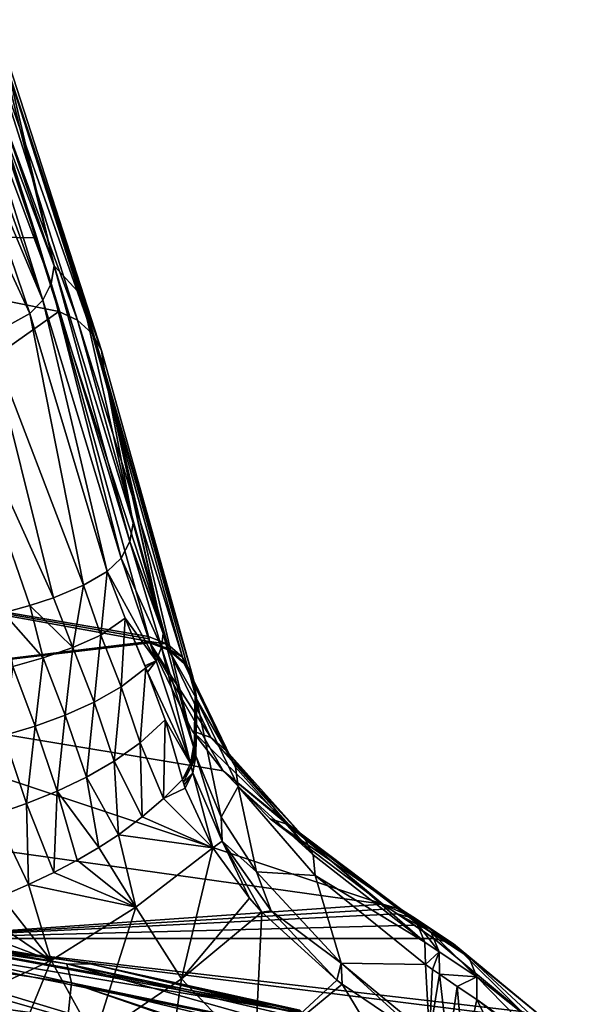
# Model space of a CAD drawing. Header units: millimetres. Extents: x -26 to 26, y -375 to 193.
# Tile 33 of 33: x 13.51 to 23.23, y 169.87 to 187.29. Entities that reach past the tile are written whole.
import ezdxf

# ---------------------------------------------------------------- set-up
doc = ezdxf.new("R2010")
doc.units = ezdxf.units.MM
doc.header["$LTSCALE"] = 26.699852
for name, color, linetype in [('104', 7, 'CONTINUOUS'), ('105', 7, 'CONTINUOUS'), ('106', 7, 'CONTINUOUS'), ('107', 7, 'CONTINUOUS'), ('108', 7, 'CONTINUOUS'), ('109', 7, 'CONTINUOUS'), ('110', 7, 'CONTINUOUS'), ('13', 7, 'CONTINUOUS'), ('18', 7, 'CONTINUOUS'), ('42', 7, 'CONTINUOUS'), ('43', 7, 'CONTINUOUS'), ('44', 7, 'CONTINUOUS'), ('50', 7, 'CONTINUOUS'), ('52', 7, 'CONTINUOUS'), ('54', 7, 'CONTINUOUS'), ('59', 7, 'CONTINUOUS'), ('60', 7, 'CONTINUOUS'), ('61', 7, 'CONTINUOUS'), ('62', 7, 'CONTINUOUS'), ('63', 7, 'CONTINUOUS'), ('81', 7, 'CONTINUOUS'), ('82', 7, 'CONTINUOUS'), ('83', 7, 'CONTINUOUS'), ('84', 7, 'CONTINUOUS'), ('85', 7, 'CONTINUOUS')]:
    doc.layers.add(name, color=color, linetype=linetype)

msp = doc.modelspace()

# ---------------------------------------------------------------- linework, layer by layer
at = {"layer": '104', "color": 7, "linetype": 'CONTINUOUS', "true_color": 0xa2afbf}
for points in [[(14.203, 182.126, 60.703), (13.814, 183.425, 65.356), (12.571, 187.286, 80.304), (14.203, 182.126, 60.703)], [(14.203, 182.126, 60.703), (12.571, 187.286, 80.304), (14.533, 181.973, 60.729), (14.203, 182.126, 60.703)], [(14.533, 181.973, 60.729), (12.571, 187.286, 80.304), (12.934, 186.991, 79.763), (14.533, 181.973, 60.729)], [(14.791, 181.737, 60.818), (14.533, 181.973, 60.729), (12.934, 186.991, 79.763), (14.791, 181.737, 60.818)], [(13.181, 186.754, 79.842), (14.791, 181.737, 60.818), (12.934, 186.991, 79.763), (13.181, 186.754, 79.842)], [(14.956, 181.432, 60.919), (14.791, 181.737, 60.818), (13.181, 186.754, 79.842), (14.956, 181.432, 60.919)], [(13.338, 186.451, 79.929), (14.956, 181.432, 60.919), (13.181, 186.754, 79.842), (13.338, 186.451, 79.929)], [(13.338, 186.261, 80.619), (14.956, 181.432, 60.919), (13.338, 186.451, 79.929), (13.338, 186.261, 80.619)], [(13.338, 186.261, 80.619), (14.609, 182.4, 65.705), (14.956, 181.432, 60.919), (13.338, 186.261, 80.619)], [(14.609, 182.4, 65.705), (15.005, 181.102, 61.063), (14.956, 181.432, 60.919), (14.609, 182.4, 65.705)], [(15.785, 176.376, 41.843), (14.203, 182.126, 60.703), (16.121, 176.242, 41.916), (15.785, 176.376, 41.843)], [(14.203, 182.126, 60.703), (14.533, 181.973, 60.729), (16.121, 176.242, 41.916), (14.203, 182.126, 60.703)], [(14.533, 181.973, 60.729), (14.791, 181.737, 60.818), (16.389, 176.009, 42.015), (14.533, 181.973, 60.729)], [(16.121, 176.242, 41.916), (14.533, 181.973, 60.729), (16.389, 176.009, 42.015), (16.121, 176.242, 41.916)], [(14.791, 181.737, 60.818), (14.956, 181.432, 60.919), (16.56, 175.702, 42.129), (14.791, 181.737, 60.818)], [(16.389, 176.009, 42.015), (14.791, 181.737, 60.818), (16.56, 175.702, 42.129), (16.389, 176.009, 42.015)], [(14.956, 181.432, 60.919), (15.005, 181.102, 61.063), (16.56, 175.702, 42.129), (14.956, 181.432, 60.919)], [(15.005, 181.102, 61.063), (16.614, 175.357, 42.247), (16.56, 175.702, 42.129), (15.005, 181.102, 61.063)]]:
    msp.add_3dface(points, dxfattribs=at)
at = {"layer": '105', "color": 7, "linetype": 'CONTINUOUS', "true_color": 0xa2afbf}
for points in [[(15.808, 176.288, 41.574), (15.797, 176.332, 41.708), (15.785, 176.376, 41.843), (15.808, 176.288, 41.574)], [(15.808, 176.288, 41.574), (15.785, 176.376, 41.843), (16.121, 176.242, 41.916), (15.808, 176.288, 41.574)], [(15.808, 176.288, 41.574), (16.121, 176.242, 41.916), (16.144, 176.155, 41.647), (15.808, 176.288, 41.574)], [(16.121, 176.242, 41.916), (16.389, 176.009, 42.015), (16.144, 176.155, 41.647), (16.121, 176.242, 41.916)], [(16.144, 176.155, 41.647), (16.389, 176.009, 42.015), (16.412, 175.922, 41.747), (16.144, 176.155, 41.647)], [(16.389, 176.009, 42.015), (16.56, 175.702, 42.129), (16.412, 175.922, 41.747), (16.389, 176.009, 42.015)], [(16.412, 175.922, 41.747), (16.56, 175.702, 42.129), (16.583, 175.616, 41.863), (16.412, 175.922, 41.747)], [(16.56, 175.702, 42.129), (16.614, 175.357, 42.247), (16.583, 175.616, 41.863), (16.56, 175.702, 42.129)], [(16.614, 175.357, 42.247), (16.626, 175.313, 42.113), (16.583, 175.616, 41.863), (16.614, 175.357, 42.247)], [(16.626, 175.313, 42.113), (16.638, 175.27, 41.981), (16.583, 175.616, 41.863), (16.626, 175.313, 42.113)]]:
    msp.add_3dface(points, dxfattribs=at)
at = {"layer": '106', "color": 7, "linetype": 'CONTINUOUS', "true_color": 0xa2afbf}
for points in [[(15.814, 176.266, 41.504), (15.808, 176.288, 41.574), (16.144, 176.155, 41.647), (15.814, 176.266, 41.504)], [(15.814, 176.266, 41.504), (16.144, 176.155, 41.647), (16.15, 176.132, 41.578), (15.814, 176.266, 41.504)], [(16.144, 176.155, 41.647), (16.412, 175.922, 41.747), (16.15, 176.132, 41.578), (16.144, 176.155, 41.647)], [(16.15, 176.132, 41.578), (16.412, 175.922, 41.747), (16.418, 175.899, 41.678), (16.15, 176.132, 41.578)], [(16.412, 175.922, 41.747), (16.583, 175.616, 41.863), (16.418, 175.899, 41.678), (16.412, 175.922, 41.747)], [(16.418, 175.899, 41.678), (16.583, 175.616, 41.863), (16.589, 175.593, 41.793), (16.418, 175.899, 41.678)], [(16.583, 175.616, 41.863), (16.638, 175.27, 41.981), (16.589, 175.593, 41.793), (16.583, 175.616, 41.863)], [(16.638, 175.27, 41.981), (16.644, 175.248, 41.911), (16.589, 175.593, 41.793), (16.638, 175.27, 41.981)]]:
    msp.add_3dface(points, dxfattribs=at)
at = {"layer": '107', "color": 7, "linetype": 'CONTINUOUS', "true_color": 0xa2afbf}
for points in [[(16.557, 174.707, 36.802), (15.814, 176.266, 41.504), (16.89, 174.588, 36.919), (16.557, 174.707, 36.802)], [(15.814, 176.266, 41.504), (16.15, 176.132, 41.578), (16.89, 174.588, 36.919), (15.814, 176.266, 41.504)], [(16.15, 176.132, 41.578), (16.418, 175.899, 41.678), (17.155, 174.366, 37.055), (16.15, 176.132, 41.578)], [(16.15, 176.132, 41.578), (17.155, 174.366, 37.055), (16.89, 174.588, 36.919), (16.15, 176.132, 41.578)], [(16.418, 175.899, 41.678), (16.589, 175.593, 41.793), (17.324, 174.066, 37.196), (16.418, 175.899, 41.678)], [(16.418, 175.899, 41.678), (17.324, 174.066, 37.196), (17.155, 174.366, 37.055), (16.418, 175.899, 41.678)], [(16.589, 175.593, 41.793), (16.644, 175.248, 41.911), (17.324, 174.066, 37.196), (16.589, 175.593, 41.793)], [(16.644, 175.248, 41.911), (17.376, 173.72, 37.324), (17.324, 174.066, 37.196), (16.644, 175.248, 41.911)], [(17.106, 173.998, 34.706), (16.557, 174.707, 36.802), (18.273, 173.045, 32.399), (17.106, 173.998, 34.706)], [(18.273, 173.045, 32.399), (16.557, 174.707, 36.802), (16.89, 174.588, 36.919), (18.273, 173.045, 32.399)], [(18.538, 172.822, 32.577), (18.273, 173.045, 32.399), (16.89, 174.588, 36.919), (18.538, 172.822, 32.577)], [(17.155, 174.366, 37.055), (18.538, 172.822, 32.577), (16.89, 174.588, 36.919), (17.155, 174.366, 37.055)], [(18.698, 172.511, 32.746), (18.538, 172.822, 32.577), (17.155, 174.366, 37.055), (18.698, 172.511, 32.746)], [(17.324, 174.066, 37.196), (18.698, 172.511, 32.746), (17.155, 174.366, 37.055), (17.324, 174.066, 37.196)], [(17.938, 173.152, 32.234), (17.106, 173.998, 34.706), (18.273, 173.045, 32.399), (17.938, 173.152, 32.234)], [(17.376, 173.72, 37.324), (18.698, 172.511, 32.746), (17.324, 174.066, 37.196), (17.376, 173.72, 37.324)], [(17.376, 173.72, 37.324), (18.736, 172.15, 32.885), (18.698, 172.511, 32.746), (17.376, 173.72, 37.324)], [(19.929, 171.639, 27.889), (17.938, 173.152, 32.234), (20.269, 171.54, 28.11), (19.929, 171.639, 27.889)], [(17.938, 173.152, 32.234), (18.273, 173.045, 32.399), (20.269, 171.54, 28.11), (17.938, 173.152, 32.234)], [(18.273, 173.045, 32.399), (18.538, 172.822, 32.577), (20.53, 171.305, 28.336), (18.273, 173.045, 32.399)], [(20.269, 171.54, 28.11), (18.273, 173.045, 32.399), (20.53, 171.305, 28.336), (20.269, 171.54, 28.11)], [(18.538, 172.822, 32.577), (18.698, 172.511, 32.746), (20.675, 170.967, 28.534), (18.538, 172.822, 32.577)], [(20.53, 171.305, 28.336), (18.538, 172.822, 32.577), (20.675, 170.967, 28.534), (20.53, 171.305, 28.336)], [(18.698, 172.511, 32.746), (18.736, 172.15, 32.885), (20.675, 170.967, 28.534), (18.698, 172.511, 32.746)], [(18.736, 172.15, 32.885), (20.683, 170.574, 28.677), (20.675, 170.967, 28.534), (18.736, 172.15, 32.885)]]:
    msp.add_3dface(points, dxfattribs=at)
at = {"layer": '108', "color": 7, "linetype": 'CONTINUOUS', "true_color": 0xa2afbf}
for points in [[(19.929, 171.639, 27.889), (20.184, 171.472, 27.417), (20.054, 171.556, 27.654), (19.929, 171.639, 27.889)], [(20.184, 171.472, 27.417), (19.929, 171.639, 27.889), (20.526, 171.375, 27.646), (20.184, 171.472, 27.417)], [(19.929, 171.639, 27.889), (20.269, 171.54, 28.11), (20.526, 171.375, 27.646), (19.929, 171.639, 27.889)], [(20.269, 171.54, 28.11), (20.53, 171.305, 28.336), (20.787, 171.138, 27.88), (20.269, 171.54, 28.11)], [(20.526, 171.375, 27.646), (20.269, 171.54, 28.11), (20.787, 171.138, 27.88), (20.526, 171.375, 27.646)], [(20.53, 171.305, 28.336), (20.675, 170.967, 28.534), (20.929, 170.797, 28.085), (20.53, 171.305, 28.336)], [(20.787, 171.138, 27.88), (20.53, 171.305, 28.336), (20.929, 170.797, 28.085), (20.787, 171.138, 27.88)], [(20.675, 170.967, 28.534), (20.683, 170.574, 28.677), (20.929, 170.797, 28.085), (20.675, 170.967, 28.534)], [(20.683, 170.574, 28.677), (20.806, 170.488, 28.455), (20.929, 170.797, 28.085), (20.683, 170.574, 28.677)], [(20.806, 170.488, 28.455), (20.932, 170.4, 28.231), (20.929, 170.797, 28.085), (20.806, 170.488, 28.455)]]:
    msp.add_3dface(points, dxfattribs=at)
at = {"layer": '109', "color": 7, "linetype": 'CONTINUOUS', "true_color": 0xa2afbf}
for points in [[(20.834, 171.036, 26.229), (20.491, 171.268, 26.858), (20.184, 171.472, 27.417), (20.834, 171.036, 26.229)], [(20.834, 171.036, 26.229), (20.184, 171.472, 27.417), (21.183, 170.94, 26.457), (20.834, 171.036, 26.229)], [(20.184, 171.472, 27.417), (20.526, 171.375, 27.646), (21.183, 170.94, 26.457), (20.184, 171.472, 27.417)], [(20.526, 171.375, 27.646), (20.787, 171.138, 27.88), (21.449, 170.702, 26.693), (20.526, 171.375, 27.646)], [(21.183, 170.94, 26.457), (20.526, 171.375, 27.646), (21.449, 170.702, 26.693), (21.183, 170.94, 26.457)], [(20.787, 171.138, 27.88), (20.929, 170.797, 28.085), (21.592, 170.357, 26.902), (20.787, 171.138, 27.88)], [(21.449, 170.702, 26.693), (20.787, 171.138, 27.88), (21.592, 170.357, 26.902), (21.449, 170.702, 26.693)], [(20.929, 170.797, 28.085), (20.932, 170.4, 28.231), (21.592, 170.357, 26.902), (20.929, 170.797, 28.085)], [(20.932, 170.4, 28.231), (21.243, 170.186, 27.678), (21.592, 170.357, 26.902), (20.932, 170.4, 28.231)], [(21.243, 170.186, 27.678), (21.591, 169.957, 27.052), (21.592, 170.357, 26.902), (21.243, 170.186, 27.678)]]:
    msp.add_3dface(points, dxfattribs=at)
at = {"layer": '110', "color": 7, "linetype": 'CONTINUOUS', "true_color": 0xa2afbf}
for points in [[(22.383, 169.742, 22.777), (20.834, 171.036, 26.229), (21.183, 170.94, 26.457), (22.383, 169.742, 22.777)], [(22.383, 169.742, 22.777), (21.183, 170.94, 26.457), (22.756, 169.636, 22.934), (22.383, 169.742, 22.777)], [(21.183, 170.94, 26.457), (21.449, 170.702, 26.693), (23.042, 169.403, 23.128), (21.183, 170.94, 26.457)], [(21.183, 170.94, 26.457), (23.042, 169.403, 23.128), (22.756, 169.636, 22.934), (21.183, 170.94, 26.457)], [(21.449, 170.702, 26.693), (21.592, 170.357, 26.902), (23.208, 169.068, 23.315), (21.449, 170.702, 26.693)], [(21.449, 170.702, 26.693), (23.208, 169.068, 23.315), (23.042, 169.403, 23.128), (21.449, 170.702, 26.693)], [(21.591, 169.957, 27.052), (23.227, 168.682, 23.476), (21.592, 170.357, 26.902), (21.591, 169.957, 27.052)], [(21.592, 170.357, 26.902), (23.227, 168.682, 23.476), (23.208, 169.068, 23.315), (21.592, 170.357, 26.902)], [(21.591, 169.957, 27.052), (22.712, 169.143, 24.765), (23.227, 168.682, 23.476), (21.591, 169.957, 27.052)]]:
    msp.add_3dface(points, dxfattribs=at)
at = {"layer": '13', "color": 7, "linetype": 'CONTINUOUS', "true_color": 0xa2afbf}
for points in [[(9.322, 171.243, 214.019), (9.383, 171.419, 230.482), (18.463, 169.725, 220.116), (9.322, 171.243, 214.019)], [(14.781, 170.579, 228.456), (18.462, 169.768, 226.29), (9.383, 171.419, 230.482), (14.781, 170.579, 228.456)], [(9.383, 171.419, 230.482), (18.462, 169.768, 226.29), (18.463, 169.725, 220.116), (9.383, 171.419, 230.482)], [(10.555, 171.27, 230.135), (14.781, 170.579, 228.456), (9.383, 171.419, 230.482), (10.555, 171.27, 230.135)], [(9.322, 169.86, 197.668), (9.322, 171.243, 214.019), (18.462, 168.475, 200.732), (9.322, 169.86, 197.668)], [(18.462, 168.475, 200.732), (9.322, 171.243, 214.019), (18.462, 169.403, 211.912), (18.462, 168.475, 200.732)], [(18.462, 169.403, 211.912), (9.322, 171.243, 214.019), (18.463, 169.725, 220.116), (18.462, 169.403, 211.912)]]:
    msp.add_3dface(points, dxfattribs=at)
at = {"layer": '18', "color": 7, "linetype": 'CONTINUOUS', "true_color": 0xa2afbf}
for points in [[(14.343, 170.585, 230.121), (10.555, 171.27, 230.135), (9.79, 171.279, 231.798), (14.343, 170.585, 230.121)], [(14.343, 170.585, 230.121), (9.79, 171.279, 231.798), (14.427, 170.248, 231.498), (14.343, 170.585, 230.121)], [(14.427, 170.248, 231.498), (9.79, 171.279, 231.798), (9.839, 170.929, 233.17), (14.427, 170.248, 231.498)], [(14.781, 170.579, 228.456), (10.555, 171.27, 230.135), (14.343, 170.585, 230.121), (14.781, 170.579, 228.456)], [(9.839, 170.929, 233.17), (9.783, 170.274, 234.428), (14.362, 169.628, 232.79), (9.839, 170.929, 233.17)], [(14.427, 170.248, 231.498), (9.839, 170.929, 233.17), (14.362, 169.628, 232.79), (14.427, 170.248, 231.498)], [(18.541, 169.687, 227.786), (14.781, 170.579, 228.456), (14.343, 170.585, 230.121), (18.541, 169.687, 227.786)], [(18.606, 169.593, 228.324), (14.343, 170.585, 230.121), (18.678, 169.364, 229.164), (18.606, 169.593, 228.324)], [(14.343, 170.585, 230.121), (18.606, 169.593, 228.324), (18.541, 169.687, 227.786), (14.343, 170.585, 230.121)], [(18.678, 169.364, 229.164), (14.343, 170.585, 230.121), (14.427, 170.248, 231.498), (18.678, 169.364, 229.164)], [(18.462, 169.768, 226.29), (14.781, 170.579, 228.456), (18.472, 169.76, 226.793), (18.462, 169.768, 226.29)], [(18.495, 169.739, 227.255), (14.781, 170.579, 228.456), (18.541, 169.687, 227.786), (18.495, 169.739, 227.255)], [(14.781, 170.579, 228.456), (18.495, 169.739, 227.255), (18.472, 169.76, 226.793), (14.781, 170.579, 228.456)], [(9.783, 170.274, 234.428), (10.335, 169.342, 235.374), (14.362, 169.628, 232.79), (9.783, 170.274, 234.428)], [(14.427, 170.248, 231.498), (14.362, 169.628, 232.79), (18.633, 168.788, 230.498), (14.427, 170.248, 231.498)], [(18.678, 169.364, 229.164), (14.427, 170.248, 231.498), (18.682, 169.326, 229.274), (18.678, 169.364, 229.164)], [(14.427, 170.248, 231.498), (18.633, 168.788, 230.498), (18.642, 168.837, 230.403), (14.427, 170.248, 231.498)], [(14.427, 170.248, 231.498), (18.642, 168.837, 230.403), (18.686, 169.225, 229.546), (14.427, 170.248, 231.498)], [(18.682, 169.326, 229.274), (14.427, 170.248, 231.498), (18.686, 169.225, 229.546), (18.682, 169.326, 229.274)]]:
    msp.add_3dface(points, dxfattribs=at)
at = {"layer": '42', "color": 7, "linetype": 'CONTINUOUS', "true_color": 0xa2afbf}
for points in [[(13.814, 183.425, 65.356), (7.171, 183.537, 60.252), (12.571, 187.286, 80.304), (13.814, 183.425, 65.356)], [(14.203, 182.126, 60.703), (7.967, 177.708, 41.112), (7.171, 183.537, 60.252), (14.203, 182.126, 60.703)], [(14.203, 182.126, 60.703), (7.171, 183.537, 60.252), (13.814, 183.425, 65.356), (14.203, 182.126, 60.703)], [(15.785, 176.376, 41.843), (7.967, 177.708, 41.112), (14.203, 182.126, 60.703), (15.785, 176.376, 41.843)], [(15.808, 176.288, 41.574), (7.967, 177.708, 41.112), (15.797, 176.332, 41.708), (15.808, 176.288, 41.574)], [(15.797, 176.332, 41.708), (7.967, 177.708, 41.112), (15.785, 176.376, 41.843), (15.797, 176.332, 41.708)]]:
    msp.add_3dface(points, dxfattribs=at)
at = {"layer": '43', "color": 7, "linetype": 'CONTINUOUS', "true_color": 0xa2afbf}
for points in [[(7.967, 177.708, 41.112), (15.808, 176.288, 41.574), (8.607, 175.416, 34.236), (7.967, 177.708, 41.112)], [(15.814, 176.266, 41.504), (8.607, 175.416, 34.236), (15.808, 176.288, 41.574), (15.814, 176.266, 41.504)], [(17.106, 173.998, 34.706), (8.607, 175.416, 34.236), (15.814, 176.266, 41.504), (17.106, 173.998, 34.706)], [(16.557, 174.707, 36.802), (17.106, 173.998, 34.706), (15.814, 176.266, 41.504), (16.557, 174.707, 36.802)], [(8.607, 175.416, 34.236), (17.106, 173.998, 34.706), (19.929, 171.639, 27.889), (8.607, 175.416, 34.236)], [(10.013, 173.033, 27.391), (8.607, 175.416, 34.236), (19.929, 171.639, 27.889), (10.013, 173.033, 27.391)], [(19.929, 171.639, 27.889), (17.106, 173.998, 34.706), (17.938, 173.152, 32.234), (19.929, 171.639, 27.889)]]:
    msp.add_3dface(points, dxfattribs=at)
at = {"layer": '44', "color": 7, "linetype": 'CONTINUOUS', "true_color": 0xa2afbf}
for points in [[(10.013, 173.033, 27.391), (19.929, 171.639, 27.889), (11.294, 171.032, 21.909), (10.013, 173.033, 27.391)], [(11.294, 171.032, 21.909), (19.929, 171.639, 27.889), (20.054, 171.556, 27.654), (11.294, 171.032, 21.909)], [(20.184, 171.472, 27.417), (11.294, 171.032, 21.909), (20.054, 171.556, 27.654), (20.184, 171.472, 27.417)], [(20.491, 171.268, 26.858), (11.294, 171.032, 21.909), (20.184, 171.472, 27.417), (20.491, 171.268, 26.858)], [(20.834, 171.036, 26.229), (11.294, 171.032, 21.909), (20.491, 171.268, 26.858), (20.834, 171.036, 26.229)], [(22.383, 169.742, 22.777), (11.294, 171.032, 21.909), (20.834, 171.036, 26.229), (22.383, 169.742, 22.777)], [(22.494, 169.626, 22.467), (11.294, 171.032, 21.909), (22.383, 169.742, 22.777), (22.494, 169.626, 22.467)], [(11.294, 171.032, 21.909), (22.494, 169.626, 22.467), (11.926, 168.97, 16.443), (11.294, 171.032, 21.909)]]:
    msp.add_3dface(points, dxfattribs=at)
at = {"layer": '50', "color": 7, "linetype": 'CONTINUOUS', "true_color": 0xa2afbf}
for points in [[(16.39, 173.846, 42.895), (16.055, 173.51, 43.239), (16.438, 173.691, 42.404), (16.39, 173.846, 42.895)], [(16.405, 173.797, 42.739), (16.39, 173.846, 42.895), (16.438, 173.691, 42.404), (16.405, 173.797, 42.739)], [(16.055, 173.51, 43.239), (16.927, 172.636, 39.124), (16.438, 173.691, 42.404), (16.055, 173.51, 43.239)], [(16.421, 173.744, 42.571), (16.405, 173.797, 42.739), (16.438, 173.691, 42.404), (16.421, 173.744, 42.571)], [(15.676, 173.183, 43.572), (16.927, 172.636, 39.124), (16.055, 173.51, 43.239), (15.676, 173.183, 43.572)], [(15.255, 172.87, 43.893), (16.927, 172.636, 39.124), (15.676, 173.183, 43.572), (15.255, 172.87, 43.893)], [(14.907, 172.641, 44.127), (15.563, 171.588, 40.806), (15.255, 172.87, 43.893), (14.907, 172.641, 44.127)], [(15.563, 171.588, 40.806), (16.927, 172.636, 39.124), (15.255, 172.87, 43.893), (15.563, 171.588, 40.806)], [(14.527, 172.417, 44.356), (15.563, 171.588, 40.806), (14.907, 172.641, 44.127), (14.527, 172.417, 44.356)], [(15.563, 171.588, 40.806), (16.371, 170.322, 37.403), (16.927, 172.636, 39.124), (15.563, 171.588, 40.806)], [(16.927, 172.636, 39.124), (16.371, 170.322, 37.403), (17.572, 171.748, 36.388), (16.927, 172.636, 39.124)], [(14.115, 172.199, 44.579), (15.563, 171.588, 40.806), (14.527, 172.417, 44.356), (14.115, 172.199, 44.579)], [(13.668, 171.986, 44.797), (15.563, 171.588, 40.806), (14.115, 172.199, 44.579), (13.668, 171.986, 44.797)], [(13.184, 171.779, 45.008), (14.068, 170.643, 41.937), (13.668, 171.986, 44.797), (13.184, 171.779, 45.008)], [(14.068, 170.643, 41.937), (15.563, 171.588, 40.806), (13.668, 171.986, 44.797), (14.068, 170.643, 41.937)], [(12.662, 171.58, 45.212), (14.068, 170.643, 41.937), (13.184, 171.779, 45.008), (12.662, 171.58, 45.212)], [(16.371, 170.322, 37.403), (17.793, 171.499, 35.621), (17.572, 171.748, 36.388), (16.371, 170.322, 37.403)], [(12.097, 171.388, 45.408), (14.068, 170.643, 41.937), (12.662, 171.58, 45.212), (12.097, 171.388, 45.408)], [(14.068, 170.643, 41.937), (14.826, 169.266, 38.861), (15.563, 171.588, 40.806), (14.068, 170.643, 41.937)], [(14.826, 169.266, 38.861), (16.371, 170.322, 37.403), (15.563, 171.588, 40.806), (14.826, 169.266, 38.861)], [(12.412, 169.876, 42.855), (14.068, 170.643, 41.937), (12.097, 171.388, 45.408), (12.412, 169.876, 42.855)], [(16.371, 170.322, 37.403), (17.668, 168.955, 33.752), (17.793, 171.499, 35.621), (16.371, 170.322, 37.403)], [(17.793, 171.499, 35.621), (17.668, 168.955, 33.752), (19.12, 170.294, 31.917), (17.793, 171.499, 35.621)], [(12.412, 169.876, 42.855), (13.129, 168.363, 40.106), (14.068, 170.643, 41.937), (12.412, 169.876, 42.855)], [(13.129, 168.363, 40.106), (14.826, 169.266, 38.861), (14.068, 170.643, 41.937), (13.129, 168.363, 40.106)], [(14.826, 169.266, 38.861), (16.004, 167.801, 35.575), (16.371, 170.322, 37.403), (14.826, 169.266, 38.861)], [(16.004, 167.801, 35.575), (17.668, 168.955, 33.752), (16.371, 170.322, 37.403), (16.004, 167.801, 35.575)], [(17.668, 168.955, 33.752), (19.211, 170.224, 31.701), (19.12, 170.294, 31.917), (17.668, 168.955, 33.752)], [(17.668, 168.955, 33.752), (20.136, 168.697, 29.398), (19.211, 170.224, 31.701), (17.668, 168.955, 33.752)], [(19.211, 170.224, 31.701), (20.136, 168.697, 29.398), (20.728, 169.198, 28.539), (19.211, 170.224, 31.701)]]:
    msp.add_3dface(points, dxfattribs=at)
at = {"layer": '52', "color": 7, "linetype": 'CONTINUOUS', "true_color": 0xa2afbf}
for points in [[(14.943, 176.402, 52.559), (15.058, 177.523, 55.355), (14.637, 177.281, 55.426), (14.943, 176.402, 52.559)], [(14.943, 176.402, 52.559), (15.376, 176.697, 52.493), (15.058, 177.523, 55.355), (14.943, 176.402, 52.559)], [(14.107, 177.062, 55.492), (14.449, 176.179, 52.669), (14.637, 177.281, 55.426), (14.107, 177.062, 55.492)], [(14.449, 176.179, 52.669), (14.943, 176.402, 52.559), (14.637, 177.281, 55.426), (14.449, 176.179, 52.669)], [(13.692, 176.926, 55.532), (14.449, 176.179, 52.669), (14.107, 177.062, 55.492), (13.692, 176.926, 55.532)], [(13.223, 176.796, 55.57), (13.928, 175.997, 52.758), (13.692, 176.926, 55.532), (13.223, 176.796, 55.57)], [(13.39, 175.843, 52.834), (13.928, 175.997, 52.758), (13.223, 176.796, 55.57), (13.39, 175.843, 52.834)], [(13.928, 175.997, 52.758), (14.449, 176.179, 52.669), (13.692, 176.926, 55.532), (13.928, 175.997, 52.758)], [(14.943, 176.402, 52.559), (15.303, 175.484, 49.663), (15.376, 176.697, 52.493), (14.943, 176.402, 52.559)], [(15.303, 175.484, 49.663), (15.739, 175.822, 49.435), (15.376, 176.697, 52.493), (15.303, 175.484, 49.663)], [(15.739, 175.822, 49.435), (15.723, 175.859, 49.567), (15.376, 176.697, 52.493), (15.739, 175.822, 49.435)], [(14.449, 176.179, 52.669), (14.825, 175.212, 49.846), (14.943, 176.402, 52.559), (14.449, 176.179, 52.669)], [(14.825, 175.212, 49.846), (15.303, 175.484, 49.663), (14.943, 176.402, 52.559), (14.825, 175.212, 49.846)], [(13.928, 175.997, 52.758), (14.316, 174.985, 49.999), (14.449, 176.179, 52.669), (13.928, 175.997, 52.758)], [(14.316, 174.985, 49.999), (14.825, 175.212, 49.846), (14.449, 176.179, 52.669), (14.316, 174.985, 49.999)], [(13.39, 175.843, 52.834), (13.784, 174.791, 50.129), (13.928, 175.997, 52.758), (13.39, 175.843, 52.834)], [(13.784, 174.791, 50.129), (14.316, 174.985, 49.999), (13.928, 175.997, 52.758), (13.784, 174.791, 50.129)], [(13.233, 174.623, 50.243), (13.784, 174.791, 50.129), (13.39, 175.843, 52.834), (13.233, 174.623, 50.243)], [(15.303, 175.484, 49.663), (15.639, 174.497, 46.614), (15.739, 175.822, 49.435), (15.303, 175.484, 49.663)], [(15.639, 174.497, 46.614), (16.081, 174.901, 46.265), (15.739, 175.822, 49.435), (15.639, 174.497, 46.614)], [(16.081, 174.901, 46.265), (15.772, 175.743, 49.153), (15.739, 175.822, 49.435), (16.081, 174.901, 46.265)], [(14.825, 175.212, 49.846), (15.18, 174.171, 46.89), (15.303, 175.484, 49.663), (14.825, 175.212, 49.846)], [(15.18, 174.171, 46.89), (15.639, 174.497, 46.614), (15.303, 175.484, 49.663), (15.18, 174.171, 46.89)], [(14.316, 174.985, 49.999), (14.689, 173.889, 47.13), (14.825, 175.212, 49.846), (14.316, 174.985, 49.999)], [(14.689, 173.889, 47.13), (15.18, 174.171, 46.89), (14.825, 175.212, 49.846), (14.689, 173.889, 47.13)], [(13.784, 174.791, 50.129), (14.171, 173.641, 47.34), (14.316, 174.985, 49.999), (13.784, 174.791, 50.129)], [(14.171, 173.641, 47.34), (14.689, 173.889, 47.13), (14.316, 174.985, 49.999), (14.171, 173.641, 47.34)], [(15.639, 174.497, 46.614), (16.055, 173.51, 43.239), (16.081, 174.901, 46.265), (15.639, 174.497, 46.614)], [(16.055, 173.51, 43.239), (16.39, 173.846, 42.895), (16.081, 174.901, 46.265), (16.055, 173.51, 43.239)], [(13.233, 174.623, 50.243), (13.632, 173.421, 47.526), (13.784, 174.791, 50.129), (13.233, 174.623, 50.243)], [(13.632, 173.421, 47.526), (14.171, 173.641, 47.34), (13.784, 174.791, 50.129), (13.632, 173.421, 47.526)], [(13.074, 173.227, 47.691), (13.632, 173.421, 47.526), (13.233, 174.623, 50.243), (13.074, 173.227, 47.691)], [(15.18, 174.171, 46.89), (15.676, 173.183, 43.572), (15.639, 174.497, 46.614), (15.18, 174.171, 46.89)], [(15.676, 173.183, 43.572), (16.055, 173.51, 43.239), (15.639, 174.497, 46.614), (15.676, 173.183, 43.572)], [(14.689, 173.889, 47.13), (15.255, 172.87, 43.893), (15.18, 174.171, 46.89), (14.689, 173.889, 47.13)], [(15.255, 172.87, 43.893), (15.676, 173.183, 43.572), (15.18, 174.171, 46.89), (15.255, 172.87, 43.893)], [(14.171, 173.641, 47.34), (14.907, 172.641, 44.127), (14.689, 173.889, 47.13), (14.171, 173.641, 47.34)], [(14.907, 172.641, 44.127), (15.255, 172.87, 43.893), (14.689, 173.889, 47.13), (14.907, 172.641, 44.127)], [(13.632, 173.421, 47.526), (14.115, 172.199, 44.579), (14.171, 173.641, 47.34), (13.632, 173.421, 47.526)], [(14.115, 172.199, 44.579), (14.527, 172.417, 44.356), (14.171, 173.641, 47.34), (14.115, 172.199, 44.579)], [(14.527, 172.417, 44.356), (14.907, 172.641, 44.127), (14.171, 173.641, 47.34), (14.527, 172.417, 44.356)], [(13.074, 173.227, 47.691), (13.668, 171.986, 44.797), (13.632, 173.421, 47.526), (13.074, 173.227, 47.691)], [(13.668, 171.986, 44.797), (14.115, 172.199, 44.579), (13.632, 173.421, 47.526), (13.668, 171.986, 44.797)], [(13.184, 171.779, 45.008), (13.668, 171.986, 44.797), (13.074, 173.227, 47.691), (13.184, 171.779, 45.008)]]:
    msp.add_3dface(points, dxfattribs=at)
at = {"layer": '54', "color": 7, "linetype": 'CONTINUOUS', "true_color": 0xa2afbf}
for points in [[(13.691, 182.091, 71.699), (12.319, 186.121, 88.185), (11.944, 185.865, 88.243), (13.691, 182.091, 71.699)], [(12.955, 181.682, 71.806), (13.691, 182.091, 71.699), (11.944, 185.865, 88.243), (12.955, 181.682, 71.806)], [(12.955, 181.682, 71.806), (14.637, 177.281, 55.426), (13.691, 182.091, 71.699), (12.955, 181.682, 71.806)], [(14.637, 177.281, 55.426), (15.058, 177.523, 55.355), (13.691, 182.091, 71.699), (14.637, 177.281, 55.426)], [(12.145, 181.396, 71.881), (14.107, 177.062, 55.492), (12.955, 181.682, 71.806), (12.145, 181.396, 71.881)], [(14.107, 177.062, 55.492), (14.637, 177.281, 55.426), (12.955, 181.682, 71.806), (14.107, 177.062, 55.492)], [(13.223, 176.796, 55.57), (13.692, 176.926, 55.532), (12.145, 181.396, 71.881), (13.223, 176.796, 55.57)], [(13.692, 176.926, 55.532), (14.107, 177.062, 55.492), (12.145, 181.396, 71.881), (13.692, 176.926, 55.532)]]:
    msp.add_3dface(points, dxfattribs=at)
at = {"layer": '59', "color": 7, "linetype": 'CONTINUOUS', "true_color": 0xa2afbf}
for points in [[(12.716, 186.946, 88.033), (14.121, 182.934, 71.516), (13.16, 186.768, 82.72), (12.716, 186.946, 88.033)], [(13.16, 186.768, 82.72), (14.121, 182.934, 71.516), (13.338, 186.261, 80.619), (13.16, 186.768, 82.72)], [(13.338, 186.261, 80.619), (14.121, 182.934, 71.516), (14.609, 182.4, 65.705), (13.338, 186.261, 80.619)], [(14.121, 182.934, 71.516), (15.518, 178.379, 55.14), (14.609, 182.4, 65.705), (14.121, 182.934, 71.516)], [(14.609, 182.4, 65.705), (15.518, 178.379, 55.14), (15.005, 181.102, 61.063), (14.609, 182.4, 65.705)], [(16.595, 174.373, 42.565), (16.614, 175.357, 42.247), (15.005, 181.102, 61.063), (16.595, 174.373, 42.565)], [(16.582, 174.425, 42.723), (16.595, 174.373, 42.565), (15.005, 181.102, 61.063), (16.582, 174.425, 42.723)], [(16.048, 176.429, 48.951), (16.582, 174.425, 42.723), (15.005, 181.102, 61.063), (16.048, 176.429, 48.951)], [(16.013, 176.56, 49.359), (16.048, 176.429, 48.951), (15.005, 181.102, 61.063), (16.013, 176.56, 49.359)], [(15.518, 178.379, 55.14), (16.013, 176.56, 49.359), (15.005, 181.102, 61.063), (15.518, 178.379, 55.14)]]:
    msp.add_3dface(points, dxfattribs=at)
at = {"layer": '60', "color": 7, "linetype": 'CONTINUOUS', "true_color": 0xa2afbf}
for points in [[(16.614, 175.357, 42.247), (16.595, 174.373, 42.565), (16.61, 174.317, 42.397), (16.614, 175.357, 42.247)], [(16.626, 175.313, 42.113), (16.614, 175.357, 42.247), (16.61, 174.317, 42.397), (16.626, 175.313, 42.113)], [(16.638, 175.27, 41.981), (16.626, 175.313, 42.113), (16.61, 174.317, 42.397), (16.638, 175.27, 41.981)], [(16.625, 174.262, 42.231), (16.638, 175.27, 41.981), (16.61, 174.317, 42.397), (16.625, 174.262, 42.231)], [(16.644, 175.248, 41.911), (16.638, 175.27, 41.981), (16.625, 174.262, 42.231), (16.644, 175.248, 41.911)]]:
    msp.add_3dface(points, dxfattribs=at)
at = {"layer": '61', "color": 7, "linetype": 'CONTINUOUS', "true_color": 0xa2afbf}
for points in [[(16.644, 175.248, 41.911), (16.625, 174.262, 42.231), (17.073, 173.18, 39.017), (16.644, 175.248, 41.911)], [(17.376, 173.72, 37.324), (16.644, 175.248, 41.911), (17.073, 173.18, 39.017), (17.376, 173.72, 37.324)], [(17.698, 172.215, 36.261), (17.376, 173.72, 37.324), (17.073, 173.18, 39.017), (17.698, 172.215, 36.261)], [(18.736, 172.15, 32.885), (17.376, 173.72, 37.324), (17.698, 172.215, 36.261), (18.736, 172.15, 32.885)], [(19.193, 170.596, 31.84), (18.736, 172.15, 32.885), (17.698, 172.215, 36.261), (19.193, 170.596, 31.84)], [(20.683, 170.574, 28.677), (18.736, 172.15, 32.885), (19.193, 170.596, 31.84), (20.683, 170.574, 28.677)], [(20.753, 169.314, 28.511), (20.683, 170.574, 28.677), (19.193, 170.596, 31.84), (20.753, 169.314, 28.511)], [(20.806, 170.488, 28.455), (20.683, 170.574, 28.677), (20.753, 169.314, 28.511), (20.806, 170.488, 28.455)], [(20.932, 170.4, 28.231), (20.806, 170.488, 28.455), (20.753, 169.314, 28.511), (20.932, 170.4, 28.231)]]:
    msp.add_3dface(points, dxfattribs=at)
at = {"layer": '62', "color": 7, "linetype": 'CONTINUOUS', "true_color": 0xa2afbf}
for points in [[(20.932, 170.4, 28.231), (20.753, 169.314, 28.511), (21.084, 169.077, 27.899), (20.932, 170.4, 28.231)], [(21.243, 170.186, 27.678), (20.932, 170.4, 28.231), (21.084, 169.077, 27.899), (21.243, 170.186, 27.678)], [(21.36, 168.857, 27.407), (21.243, 170.186, 27.678), (21.084, 169.077, 27.899), (21.36, 168.857, 27.407)], [(21.243, 170.186, 27.678), (21.36, 168.857, 27.407), (21.591, 169.957, 27.052), (21.243, 170.186, 27.678)]]:
    msp.add_3dface(points, dxfattribs=at)
at = {"layer": '63', "color": 7, "linetype": 'CONTINUOUS', "true_color": 0xa2afbf}
for points in [[(21.36, 168.857, 27.407), (22.539, 168.021, 25.112), (21.591, 169.957, 27.052), (21.36, 168.857, 27.407)], [(21.591, 169.957, 27.052), (22.539, 168.021, 25.112), (22.712, 169.143, 24.765), (21.591, 169.957, 27.052)]]:
    msp.add_3dface(points, dxfattribs=at)
at = {"layer": '81', "color": 7, "linetype": 'CONTINUOUS', "true_color": 0xa2afbf}
for points in [[(17.092, 172.757, 38.748), (16.625, 174.262, 42.231), (16.574, 173.965, 42.325), (17.092, 172.757, 38.748)], [(17.073, 173.18, 39.017), (16.625, 174.262, 42.231), (17.092, 172.757, 38.748), (17.073, 173.18, 39.017)], [(16.438, 173.691, 42.404), (16.927, 172.636, 39.124), (16.574, 173.965, 42.325), (16.438, 173.691, 42.404)], [(16.927, 172.636, 39.124), (17.092, 172.757, 38.748), (16.574, 173.965, 42.325), (16.927, 172.636, 39.124)], [(17.698, 172.215, 36.261), (17.073, 173.18, 39.017), (17.092, 172.757, 38.748), (17.698, 172.215, 36.261)], [(16.927, 172.636, 39.124), (17.572, 171.748, 36.388), (17.092, 172.757, 38.748), (16.927, 172.636, 39.124)], [(17.572, 171.748, 36.388), (17.793, 171.499, 35.621), (17.092, 172.757, 38.748), (17.572, 171.748, 36.388)], [(17.793, 171.499, 35.621), (17.955, 171.522, 35.246), (17.092, 172.757, 38.748), (17.793, 171.499, 35.621)], [(17.955, 171.522, 35.246), (17.698, 172.215, 36.261), (17.092, 172.757, 38.748), (17.955, 171.522, 35.246)], [(19.193, 170.596, 31.84), (17.698, 172.215, 36.261), (17.955, 171.522, 35.246), (19.193, 170.596, 31.84)], [(17.793, 171.499, 35.621), (19.12, 170.294, 31.917), (17.955, 171.522, 35.246), (17.793, 171.499, 35.621)], [(19.12, 170.294, 31.917), (19.193, 170.596, 31.84), (17.955, 171.522, 35.246), (19.12, 170.294, 31.917)], [(19.12, 170.294, 31.917), (19.211, 170.224, 31.701), (19.193, 170.596, 31.84), (19.12, 170.294, 31.917)], [(19.211, 170.224, 31.701), (20.728, 169.198, 28.539), (19.193, 170.596, 31.84), (19.211, 170.224, 31.701)], [(19.193, 170.596, 31.84), (20.728, 169.198, 28.539), (20.753, 169.314, 28.511), (19.193, 170.596, 31.84)]]:
    msp.add_3dface(points, dxfattribs=at)
at = {"layer": '82', "color": 7, "linetype": 'CONTINUOUS', "true_color": 0xa2afbf}
for points in [[(16.61, 174.317, 42.397), (16.595, 174.373, 42.565), (16.543, 174.073, 42.66), (16.61, 174.317, 42.397)], [(16.625, 174.262, 42.231), (16.61, 174.317, 42.397), (16.543, 174.073, 42.66), (16.625, 174.262, 42.231)], [(16.574, 173.965, 42.325), (16.625, 174.262, 42.231), (16.543, 174.073, 42.66), (16.574, 173.965, 42.325)], [(16.405, 173.797, 42.739), (16.574, 173.965, 42.325), (16.543, 174.073, 42.66), (16.405, 173.797, 42.739)], [(16.405, 173.797, 42.739), (16.421, 173.744, 42.571), (16.574, 173.965, 42.325), (16.405, 173.797, 42.739)], [(16.421, 173.744, 42.571), (16.438, 173.691, 42.404), (16.574, 173.965, 42.325), (16.421, 173.744, 42.571)]]:
    msp.add_3dface(points, dxfattribs=at)
at = {"layer": '83', "color": 7, "linetype": 'CONTINUOUS', "true_color": 0xa2afbf}
for points in [[(16.595, 174.373, 42.565), (16.582, 174.425, 42.723), (16.53, 174.123, 42.817), (16.595, 174.373, 42.565)], [(16.543, 174.073, 42.66), (16.595, 174.373, 42.565), (16.53, 174.123, 42.817), (16.543, 174.073, 42.66)], [(16.39, 173.846, 42.895), (16.543, 174.073, 42.66), (16.53, 174.123, 42.817), (16.39, 173.846, 42.895)], [(16.39, 173.846, 42.895), (16.405, 173.797, 42.739), (16.543, 174.073, 42.66), (16.39, 173.846, 42.895)]]:
    msp.add_3dface(points, dxfattribs=at)
at = {"layer": '84', "color": 7, "linetype": 'CONTINUOUS', "true_color": 0xa2afbf}
for points in [[(16.013, 176.56, 49.359), (15.518, 178.379, 55.14), (15.46, 178.054, 55.231), (16.013, 176.56, 49.359)], [(15.302, 177.759, 55.305), (16.018, 176.184, 48.997), (15.46, 178.054, 55.231), (15.302, 177.759, 55.305)], [(16.048, 176.429, 48.951), (16.013, 176.56, 49.359), (15.46, 178.054, 55.231), (16.048, 176.429, 48.951)], [(16.018, 176.184, 48.997), (16.048, 176.429, 48.951), (15.46, 178.054, 55.231), (16.018, 176.184, 48.997)], [(15.058, 177.523, 55.355), (15.925, 175.948, 49.065), (15.302, 177.759, 55.305), (15.058, 177.523, 55.355)], [(15.925, 175.948, 49.065), (16.018, 176.184, 48.997), (15.302, 177.759, 55.305), (15.925, 175.948, 49.065)], [(15.058, 177.523, 55.355), (15.376, 176.697, 52.493), (15.925, 175.948, 49.065), (15.058, 177.523, 55.355)], [(15.376, 176.697, 52.493), (15.723, 175.859, 49.567), (15.925, 175.948, 49.065), (15.376, 176.697, 52.493)], [(16.582, 174.425, 42.723), (16.048, 176.429, 48.951), (16.018, 176.184, 48.997), (16.582, 174.425, 42.723)], [(15.925, 175.948, 49.065), (16.53, 174.123, 42.817), (16.018, 176.184, 48.997), (15.925, 175.948, 49.065)], [(16.53, 174.123, 42.817), (16.582, 174.425, 42.723), (16.018, 176.184, 48.997), (16.53, 174.123, 42.817)], [(15.723, 175.859, 49.567), (15.739, 175.822, 49.435), (15.925, 175.948, 49.065), (15.723, 175.859, 49.567)], [(15.739, 175.822, 49.435), (15.772, 175.743, 49.153), (15.925, 175.948, 49.065), (15.739, 175.822, 49.435)], [(15.772, 175.743, 49.153), (16.53, 174.123, 42.817), (15.925, 175.948, 49.065), (15.772, 175.743, 49.153)], [(15.772, 175.743, 49.153), (16.081, 174.901, 46.265), (16.53, 174.123, 42.817), (15.772, 175.743, 49.153)], [(16.081, 174.901, 46.265), (16.39, 173.846, 42.895), (16.53, 174.123, 42.817), (16.081, 174.901, 46.265)]]:
    msp.add_3dface(points, dxfattribs=at)
at = {"layer": '85', "color": 7, "linetype": 'CONTINUOUS', "true_color": 0xa2afbf}
for points in [[(14.121, 182.934, 71.516), (12.716, 186.946, 88.033), (12.687, 186.714, 88.083), (14.121, 182.934, 71.516)], [(12.609, 186.492, 88.126), (14.067, 182.617, 71.594), (12.687, 186.714, 88.083), (12.609, 186.492, 88.126)], [(14.067, 182.617, 71.594), (14.121, 182.934, 71.516), (12.687, 186.714, 88.083), (14.067, 182.617, 71.594)], [(12.485, 186.292, 88.161), (13.919, 182.327, 71.657), (12.609, 186.492, 88.126), (12.485, 186.292, 88.161)], [(13.919, 182.327, 71.657), (14.067, 182.617, 71.594), (12.609, 186.492, 88.126), (13.919, 182.327, 71.657)], [(12.319, 186.121, 88.185), (13.919, 182.327, 71.657), (12.485, 186.292, 88.161), (12.319, 186.121, 88.185)], [(12.319, 186.121, 88.185), (13.691, 182.091, 71.699), (13.919, 182.327, 71.657), (12.319, 186.121, 88.185)], [(15.46, 178.054, 55.231), (14.121, 182.934, 71.516), (14.067, 182.617, 71.594), (15.46, 178.054, 55.231)], [(15.518, 178.379, 55.14), (14.121, 182.934, 71.516), (15.46, 178.054, 55.231), (15.518, 178.379, 55.14)], [(13.919, 182.327, 71.657), (15.302, 177.759, 55.305), (14.067, 182.617, 71.594), (13.919, 182.327, 71.657)], [(15.302, 177.759, 55.305), (15.46, 178.054, 55.231), (14.067, 182.617, 71.594), (15.302, 177.759, 55.305)], [(13.691, 182.091, 71.699), (15.058, 177.523, 55.355), (13.919, 182.327, 71.657), (13.691, 182.091, 71.699)], [(15.058, 177.523, 55.355), (15.302, 177.759, 55.305), (13.919, 182.327, 71.657), (15.058, 177.523, 55.355)]]:
    msp.add_3dface(points, dxfattribs=at)

doc.saveas('drawing.dxf')
